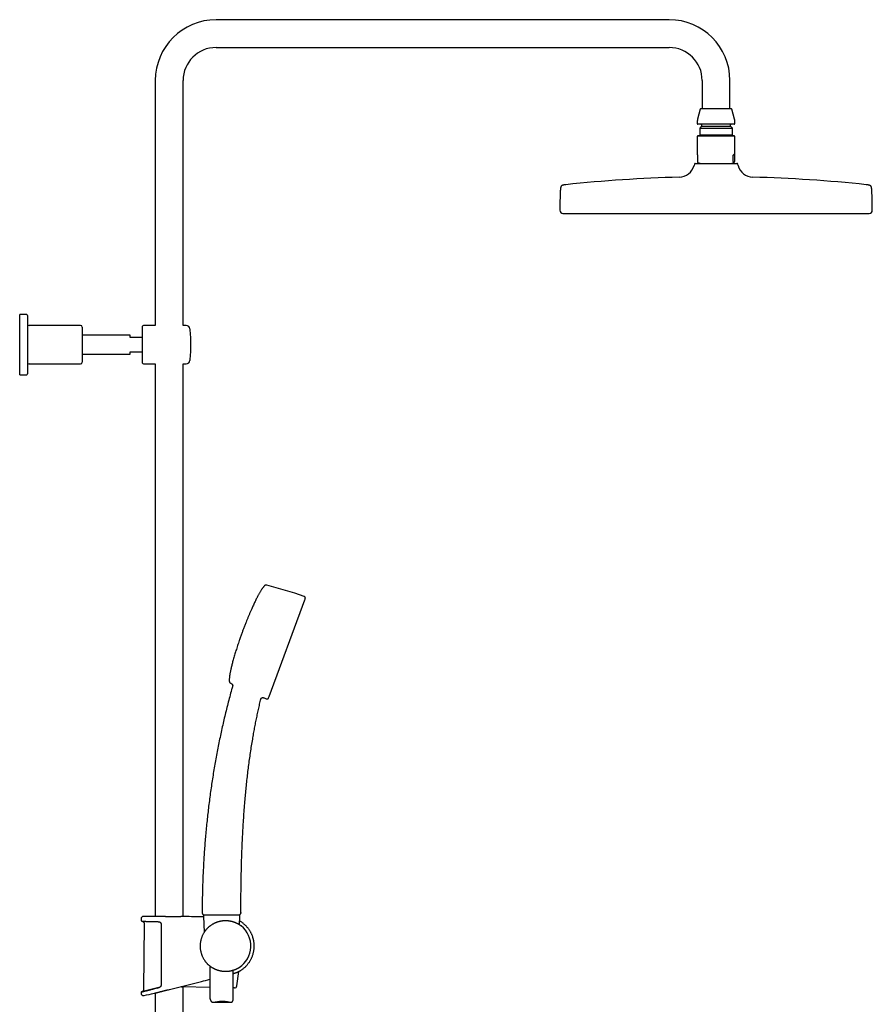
# Model space of a CAD drawing. Header units: millimetres. Extents: x 8 to 1577, y 12 to 2536.
# Tile 19 of 19: x 1031 to 1577, y 1906 to 2536. Entities that reach past the tile are written whole.
import ezdxf

# ---------------------------------------------------------------- set-up
doc = ezdxf.new("R2010")
doc.units = ezdxf.units.MM

msp = doc.modelspace()

# ---------------------------------------------------------------- linework, layer by layer
at = {"color": 7, "linetype": 'Continuous', "lineweight": 30}
for p, q in [((1446.85, 2535.82), (1156.85, 2535.82)), ((1156.85, 2518.02), (1446.85, 2518.02)), ((1117.95, 2496.92), (1117.95, 2340.06)), ((1135.75, 2340.06), (1135.75, 2496.92)), ((1467.95, 2496.92), (1467.95, 2478.92)), ((1485.75, 2478.92), (1485.75, 2496.92)), ((1466.77, 2478.62), (1465.02, 2472.09)), ((1467.16, 2478.92), (1486.54, 2478.92)), ((1488.68, 2472.09), (1486.93, 2478.62)), ((1464.85, 2470.8), (1464.85, 2469.32)), ((1488.85, 2469.32), (1488.85, 2470.8)), ((1476.85, 2468.92), (1465.25, 2468.92)), ((1467.6, 2467.72), (1466.37, 2466.49)), ((1466.37, 2466.49), (1466.37, 2462.1)), ((1466.37, 2466.49), (1487.33, 2466.49)), ((1467.6, 2468.52), (1467.6, 2467.72)), ((1467.6, 2467.72), (1486.1, 2467.72)), ((1488.45, 2468.92), (1476.85, 2468.92)), ((1486.1, 2467.72), (1486.1, 2468.52)), ((1487.33, 2466.49), (1486.1, 2467.72)), ((1487.33, 2462.1), (1487.33, 2466.49)), ((1465.25, 2461.58), (1464.85, 2461.18)), ((1464.85, 2461.18), (1464.85, 2449.48)), ((1488.85, 2461.18), (1464.85, 2461.18)), ((1488.45, 2461.58), (1465.25, 2461.58)), ((1466.37, 2462.1), (1466.89, 2461.58)), ((1466.37, 2462.1), (1487.33, 2462.1)), ((1486.81, 2461.58), (1487.33, 2462.1)), ((1488.85, 2461.18), (1488.45, 2461.58)), ((1488.85, 2449.48), (1488.85, 2461.18)), ((1465.01, 2449.08), (1465.01, 2445.02)), ((1487.84, 2445.02), (1487.84, 2449.08)), ((1488.69, 2449.08), (1487.84, 2449.08)), ((1488.69, 2449.08), (1488.69, 2445.02)), ((1463, 2443.45), (1462.74, 2442.45)), ((1463.48, 2443.82), (1490.22, 2443.82)), ((1465.26, 2444.52), (1465.19, 2444.55)), ((1465.26, 2444.52), (1467.19, 2443.82)), ((1486.51, 2443.82), (1488.44, 2444.52)), ((1490.96, 2442.45), (1490.7, 2443.45)), ((1378.85, 2411.82), (1574.85, 2411.82)), ((1035.65, 2347.06), (1031.15, 2347.06)), ((1031.15, 2308.56), (1031.15, 2347.06)), ((1036.15, 2346.56), (1036.15, 2309.06)), ((1070.15, 2340.06), (1037.15, 2340.06)), ((1071.15, 2339.06), (1071.15, 2316.56)), ((1109.85, 2316.06), (1109.85, 2339.56)), ((1117.95, 2340.06), (1110.35, 2340.06)), ((1137.67, 2340.06), (1135.75, 2340.06)), ((1101.85, 2333.81), (1071.15, 2333.81)), ((1101.85, 2332.31), (1101.85, 2333.81)), ((1109.85, 2332.31), (1101.85, 2332.31)), ((1071.15, 2321.81), (1101.85, 2321.81)), ((1101.85, 2321.81), (1101.85, 2323.31)), ((1101.85, 2323.31), (1109.85, 2323.31)), ((1037.15, 2315.56), (1070.15, 2315.56)), ((1110.35, 2315.56), (1117.95, 2315.56)), ((1117.95, 2315.56), (1117.95, 1961.87)), ((1135.75, 1961.74), (1135.75, 2315.56)), ((1135.75, 2315.56), (1137.67, 2315.56)), ((1031.15, 2308.56), (1035.65, 2308.56)), ((1190.88, 2102.54), (1213.7, 2164.4)), ((1167.43, 2109.34), (1167.43, 2109.34)), ((1185.48, 2100.96), (1185.48, 2100.96)), ((1108.84, 1960.34), (1108.82, 1959.32)), ((1117.09, 1961.9), (1117.08, 1961.9)), ((1136.63, 1961.75), (1136.61, 1961.75)), ((1147.92, 1964.51), (1147.93, 1964.52)), ((1148.72, 1962.09), (1149.18, 1951.62)), ((1171.74, 1956.52), (1171.98, 1962.09)), ((1172.68, 1964.12), (1172.65, 1964)), ((1172.72, 1964.43), (1172.7, 1964.45)), ((1110.9, 1956.99), (1110.48, 1915.28)), ((1153.23, 1955.93), (1153.22, 1955.92)), ((1152.85, 1930.16), (1152.85, 1909.93)), ((1167.85, 1909.31), (1167.85, 1927.48)), ((1170.11, 1917.35), (1171.33, 1926.64)), ((1152.85, 1916.36), (1135.2, 1916.72)), ((1135.75, 1429.02), (1135.75, 1916.7)), ((1168.6, 1916.05), (1167.85, 1916.06)), ((1117.2, 1912.69), (1117.2, 1912.69)), ((1117.95, 1912.88), (1117.95, 1429.99)), ((1126.33, 1914.97), (1126.37, 1914.98)), ((1126.37, 1914.98), (1126.94, 1915.13)), ((1126.94, 1915.13), (1126.97, 1915.13)), ((1126.97, 1915.13), (1126.97, 1915.13)), ((1155.15, 1906.93), (1166.29, 1906.93))]:
    msp.add_line(p, q, dxfattribs=at)
at = {"color": 7, "linetype": 'Continuous', "lineweight": 30, "flags": 128}
msp.add_lwpolyline([(1108.81, 1913.03), (1108.81, 1913.01), (1108.81, 1912.98), (1108.81, 1912.96), (1108.81, 1912.93), (1108.81, 1912.91), (1108.81, 1912.88), (1108.81, 1912.86), (1108.81, 1912.83)], dxfattribs=at)
at = {"color": 7, "linetype": 'Continuous', "lineweight": 30}
for centre, radius, start, end in [((1156.85, 2496.92), 38.9, 90, 180), ((1446.85, 2496.92), 38.9, 0, 90), ((1156.85, 2496.92), 21.1, 90, 180), ((1446.85, 2496.92), 21.1, 0, 90), ((1467.16, 2478.52), 0.4, 90, 165), ((1486.54, 2478.52), 0.4, 15, 90), ((1469.85, 2470.8), 5, 165, 180), ((1483.85, 2470.8), 5, 0, 15), ((1465.25, 2469.32), 0.4, 180, 270), ((1467.2, 2468.52), 0.4, 0, 90), ((1486.5, 2468.52), 0.4, 90, 180), ((1488.45, 2469.32), 0.4, 270, 0), ((1453.07, 2445.03), 10, 271.49722, 345.10353), ((1463.48, 2443.32), 0.5, 90, 165.10353), ((1490.22, 2443.32), 0.5, 14.89647, 90), ((1500.63, 2445.03), 10, 194.89647, 268.50278), ((1476.85, 1535.34), 900, 91.49722, 96.13072), ((1476.85, 1535.34), 900, 83.86928, 88.50278), ((1649.35, 2413.32), 272.5, 177.24775, 179.89409), ((1304.35, 2413.32), 272.5, 0.10591, 2.75225), ((1378.85, 2413.82), 2, 179.89409, 269.98443), ((1574.85, 2413.82), 2, 270.01557, 0.10591), ((1035.65, 2346.56), 0.5, 0, 90), ((1037.15, 2341.06), 1, 180, 270), ((1070.15, 2339.06), 1, 0, 90), ((1110.35, 2339.56), 0.5, 90, 180), ((1137.67, 2337.56), 2.5, 7.22733, 90), ((1060.79, 2327.81), 80, 0, 7.22733), ((1060.79, 2327.81), 80, 352.77267, 0), ((1037.15, 2314.56), 1, 90, 180), ((1070.15, 2316.56), 1, 270, 0), ((1110.35, 2316.06), 0.5, 180, 270), ((1137.67, 2318.06), 2.5, 270, 352.77267), ((1035.65, 2309.06), 0.5, 270, 0), ((1094.52, 1817.88), 368.45, 71.21885, 75.07618), ((922.54, 2236.67), 300, 346.06114, 346.23394), ((1325.29, 2443.45), 368.45, 244.42624, 244.51183), ((1325.29, 2443.45), 368.45, 247.99278, 248.28357), ((922.54, 2236.67), 300, 333.26848, 333.44128), ((1110.44, 1960.31), 1.6, 89.96285, 178.88913), ((1108.85, -486.71), 2448.62, 89.8075, 89.96285), ((1108.85, -486.71), 2448.62, 89.06646, 89.34994), ((1149.32, 1964.5), 1.4, 179.81918, 200.08133), ((1149.22, 1962.11), 0.5, 90, 182.48126), ((1171.48, 1962.11), 0.5, 357.51874, 90), ((1109.32, 1959.31), 0.5, 178.93557, 267.76784), ((1162.85, 1942.91), 16.27, 302.82214, 52.17337), ((1150.48, 1933.11), 0.5, 187.55923, 249.90771), ((1135.23, 1918.22), 1.5, 235.35599, 268.85001), ((1168.63, 1917.55), 1.5, 268.85001, 352.53225), ((1109.31, 1913.04), 0.5, 103.99624, 181.02799), ((1110.41, 1912.86), 1.6, 181.05176, 281.73105), ((1027.95, 2310.07), 407.28, 281.72816, 282.65641)]:
    msp.add_arc(centre, radius, start, end, dxfattribs=at)
for major_axis, start_param, end_param in [((-11.98, 11.98), 0.062127, 0.22756), ((11.98, 11.98), 6.055625, 6.634999)]:
    msp.add_ellipse((1476.85, 2437.58), major_axis=major_axis, ratio=0.062207, start_param=start_param, end_param=end_param, dxfattribs=at)
for points, knots in [([(1465.01, 2445.02), (1465.01, 2445), (1465.01, 2444.96), (1465.02, 2444.89), (1465.03, 2444.81), (1465.05, 2444.74), (1465.07, 2444.68), (1465.1, 2444.63), (1465.14, 2444.58), (1465.17, 2444.56), (1465.19, 2444.55)], [0, 0, 0, 0, 0.035413, 0.078993, 0.154242, 0.262652, 0.373988, 0.528965, 0.684902, 1, 1, 1, 1]), ([(1487.84, 2445.02), (1487.84, 2445), (1487.84, 2444.96), (1487.84, 2444.89), (1487.86, 2444.81), (1487.87, 2444.74), (1487.9, 2444.67), (1487.93, 2444.61), (1487.97, 2444.57), (1488, 2444.56), (1488.01, 2444.55)], [0, 0, 0, 0, 0.035407, 0.07898, 0.154217, 0.263841, 0.373982, 0.582219, 0.791119, 1, 1, 1, 1]), ([(1488.01, 2444.55), (1488.06, 2444.53), (1488.14, 2444.5), (1488.26, 2444.48), (1488.38, 2444.5), (1488.47, 2444.53), (1488.51, 2444.55)], [0, 0, 0, 0, 0.249396, 0.49903, 0.749393, 1, 1, 1, 1]), ([(1488.51, 2444.55), (1488.53, 2444.56), (1488.56, 2444.58), (1488.6, 2444.63), (1488.63, 2444.68), (1488.65, 2444.74), (1488.66, 2444.8), (1488.67, 2444.85), (1488.68, 2444.9), (1488.69, 2444.96), (1488.69, 2445), (1488.69, 2445.02)], [0, 0, 0, 0, 0.3155, 0.474357, 0.633996, 0.746871, 0.809238, 0.872498, 0.921407, 0.970818, 1, 1, 1, 1]), ([(1380.73, 2430.19), (1380.66, 2430.18), (1380.49, 2430.16), (1380.22, 2430.13), (1379.95, 2430.09), (1379.7, 2430.06), (1379.49, 2430.02), (1379.27, 2429.99), (1379.05, 2429.94), (1378.83, 2429.89), (1378.62, 2429.83), (1378.42, 2429.76), (1378.24, 2429.68), (1378.08, 2429.59), (1377.94, 2429.49), (1377.82, 2429.38), (1377.72, 2429.26), (1377.63, 2429.12), (1377.54, 2428.96), (1377.47, 2428.77), (1377.42, 2428.6), (1377.38, 2428.43), (1377.34, 2428.27), (1377.31, 2428.1), (1377.28, 2427.9), (1377.26, 2427.71), (1377.24, 2427.52), (1377.22, 2427.34), (1377.21, 2427.14), (1377.19, 2426.92), (1377.18, 2426.67), (1377.17, 2426.5), (1377.16, 2426.4)], [0, 0, 0, 0, 0.033653, 0.085496, 0.130434, 0.169784, 0.204552, 0.235519, 0.277952, 0.314331, 0.346003, 0.383404, 0.415876, 0.444918, 0.471758, 0.497482, 0.523105, 0.549642, 0.578156, 0.60984, 0.646128, 0.669127, 0.694546, 0.722884, 0.75476, 0.790962, 0.817485, 0.846649, 0.878886, 0.914726, 0.954823, 1, 1, 1, 1]), ([(1576.54, 2426.4), (1576.53, 2426.5), (1576.52, 2426.69), (1576.5, 2426.96), (1576.49, 2427.2), (1576.47, 2427.41), (1576.45, 2427.6), (1576.43, 2427.77), (1576.41, 2427.96), (1576.38, 2428.16), (1576.34, 2428.38), (1576.29, 2428.58), (1576.23, 2428.77), (1576.16, 2428.96), (1576.07, 2429.12), (1575.98, 2429.26), (1575.88, 2429.38), (1575.76, 2429.49), (1575.62, 2429.59), (1575.46, 2429.68), (1575.28, 2429.76), (1575.1, 2429.82), (1574.92, 2429.87), (1574.76, 2429.91), (1574.59, 2429.95), (1574.38, 2429.99), (1574.18, 2430.03), (1573.98, 2430.06), (1573.8, 2430.09), (1573.59, 2430.12), (1573.35, 2430.15), (1573.14, 2430.17), (1573.01, 2430.18), (1572.97, 2430.19)], [0, 0, 0, 0, 0.049018, 0.092086, 0.130239, 0.164288, 0.194876, 0.222523, 0.247652, 0.288293, 0.323285, 0.353871, 0.390159, 0.421843, 0.450358, 0.476894, 0.502518, 0.528241, 0.555082, 0.584124, 0.616596, 0.653998, 0.677802, 0.70419, 0.733701, 0.767006, 0.804967, 0.832868, 0.863633, 0.897743, 0.935791, 0.978517, 1, 1, 1, 1]), ([(1187.72, 2173.4), (1187.61, 2173.29), (1187.4, 2173.05), (1187.08, 2172.66), (1186.76, 2172.23), (1186.43, 2171.77), (1186.09, 2171.27), (1185.75, 2170.74), (1185.38, 2170.16), (1185, 2169.52), (1184.6, 2168.84), (1184.2, 2168.12), (1183.79, 2167.37), (1183.34, 2166.52), (1182.85, 2165.56), (1182.31, 2164.49), (1181.77, 2163.39), (1181.23, 2162.26), (1180.69, 2161.1), (1180.15, 2159.92), (1179.55, 2158.57), (1178.87, 2157.03), (1178.14, 2155.33), (1177.42, 2153.62), (1176.72, 2151.92), (1176.12, 2150.43), (1175.61, 2149.15), (1175.2, 2148.08), (1174.79, 2147.03), (1174.4, 2146.01), (1174.02, 2145.01), (1173.78, 2144.35), (1173.66, 2144.03)], [0, 0, 0, 0, 0.014275, 0.029632, 0.046043, 0.063478, 0.081902, 0.101277, 0.121564, 0.144883, 0.169199, 0.194453, 0.220585, 0.247536, 0.283004, 0.319575, 0.357122, 0.395514, 0.434621, 0.474311, 0.514452, 0.571154, 0.628117, 0.684975, 0.741362, 0.796912, 0.832653, 0.867775, 0.902174, 0.935747, 0.96839, 1, 1, 1, 1]), ([(1189.41, 2173.89), (1189.34, 2173.91), (1189.21, 2173.94), (1189.03, 2173.96), (1188.88, 2173.96), (1188.75, 2173.96), (1188.65, 2173.94), (1188.56, 2173.92), (1188.47, 2173.9), (1188.35, 2173.86), (1188.23, 2173.8), (1188.1, 2173.73), (1187.98, 2173.64), (1187.85, 2173.54), (1187.76, 2173.45), (1187.72, 2173.4)], [0, 0, 0, 0, 0.1163975, 0.2135192, 0.2939927, 0.3595951, 0.4114175, 0.4542964, 0.5078138, 0.5745714, 0.6552498, 0.7257231, 0.8057462, 0.896614, 1, 1, 1, 1]), ([(1213.92, 2165.28), (1213.93, 2165.34), (1213.96, 2165.44), (1213.97, 2165.59), (1213.98, 2165.72), (1213.97, 2165.83), (1213.95, 2165.94), (1213.92, 2166.03), (1213.89, 2166.11), (1213.85, 2166.19), (1213.79, 2166.29), (1213.7, 2166.38), (1213.6, 2166.47), (1213.48, 2166.56), (1213.32, 2166.64), (1213.21, 2166.68), (1213.14, 2166.7)], [0, 0, 0, 0, 0.095349, 0.176181, 0.244746, 0.302851, 0.36637, 0.415929, 0.456375, 0.506468, 0.569217, 0.646068, 0.7147, 0.7948, 0.888874, 1, 1, 1, 1]), ([(1173.66, 2144.03), (1173.53, 2143.68), (1173.27, 2142.96), (1172.87, 2141.87), (1172.47, 2140.74), (1172.07, 2139.58), (1171.61, 2138.26), (1171.12, 2136.79), (1170.58, 2135.17), (1170.07, 2133.59), (1169.58, 2132.06), (1169.13, 2130.58), (1168.68, 2129.1), (1168.25, 2127.64), (1167.84, 2126.19), (1167.47, 2124.83), (1167.14, 2123.58), (1166.84, 2122.43), (1166.57, 2121.3), (1166.34, 2120.28), (1166.14, 2119.37), (1165.97, 2118.56), (1165.82, 2117.78), (1165.69, 2117.04), (1165.58, 2116.37), (1165.49, 2115.74), (1165.41, 2115.14), (1165.35, 2114.57), (1165.31, 2114.02), (1165.28, 2113.51), (1165.27, 2113.03), (1165.27, 2112.72), (1165.28, 2112.57)], [0, 0, 0, 0, 0.03446, 0.070133, 0.106885, 0.144585, 0.183097, 0.234538, 0.286847, 0.339725, 0.387176, 0.434632, 0.481881, 0.528713, 0.574918, 0.620285, 0.657594, 0.694043, 0.72951, 0.763872, 0.790019, 0.815353, 0.839817, 0.863355, 0.883545, 0.902915, 0.921429, 0.939052, 0.955749, 0.97149, 0.986248, 1, 1, 1, 1]), ([(1165.28, 2112.57), (1165.28, 2112.5), (1165.29, 2112.36), (1165.32, 2112.19), (1165.37, 2112.04), (1165.41, 2111.93), (1165.45, 2111.84), (1165.5, 2111.75), (1165.55, 2111.67), (1165.62, 2111.57), (1165.71, 2111.47), (1165.82, 2111.37), (1165.94, 2111.28), (1166.08, 2111.18), (1166.18, 2111.13), (1166.24, 2111.1)], [0, 0, 0, 0, 0.116398, 0.213519, 0.293993, 0.359595, 0.411418, 0.454296, 0.507814, 0.574571, 0.65525, 0.725723, 0.805746, 0.896614, 1, 1, 1, 1]), ([(1167.43, 2109.34), (1167.21, 2108.56), (1166.57, 2106.29), (1165.54, 2102.49), (1164.35, 2097.96), (1163.2, 2093.4), (1162.11, 2088.87), (1161.06, 2084.35), (1160.07, 2079.84), (1159.11, 2075.33), (1158.19, 2070.77), (1157.3, 2066.18), (1156.45, 2061.54), (1155.65, 2056.9), (1154.88, 2052.24), (1154.16, 2047.58), (1153.47, 2042.92), (1152.83, 2038.25), (1152.23, 2033.58), (1151.67, 2028.91), (1151.15, 2024.23), (1150.67, 2019.55), (1150.23, 2014.9), (1149.84, 2010.27), (1149.48, 2005.67), (1149.16, 2001.06), (1148.87, 1996.43), (1148.63, 1991.76), (1148.41, 1987.07), (1148.24, 1982.37), (1148.1, 1977.68), (1148, 1972.99), (1147.94, 1968.6), (1147.93, 1965.77), (1147.92, 1964.51)], [0, 0, 0, 0, 0.016486, 0.048466, 0.080459, 0.112467, 0.144488, 0.17595, 0.207423, 0.238906, 0.270399, 0.302543, 0.334695, 0.366853, 0.399017, 0.431184, 0.463353, 0.495524, 0.527624, 0.559721, 0.591814, 0.623902, 0.655982, 0.68748, 0.718968, 0.750443, 0.781903, 0.813988, 0.846055, 0.8781, 0.910121, 0.942117, 0.974085, 1, 1, 1, 1]), ([(1166.73, 2110.86), (1166.79, 2110.84), (1166.89, 2110.78), (1167.03, 2110.68), (1167.13, 2110.57), (1167.21, 2110.47), (1167.27, 2110.39), (1167.32, 2110.3), (1167.37, 2110.2), (1167.42, 2110.08), (1167.45, 2109.94), (1167.47, 2109.79), (1167.48, 2109.65), (1167.46, 2109.49), (1167.44, 2109.39), (1167.42, 2109.34)], [0, 0, 0, 0, 0.102547, 0.195819, 0.277844, 0.347237, 0.403128, 0.450175, 0.5094, 0.582932, 0.670219, 0.744088, 0.824358, 0.91006, 1, 1, 1, 1]), ([(1172.72, 1964.43), (1172.72, 1966.05), (1172.73, 1969.59), (1172.77, 1975.03), (1172.83, 1980.76), (1172.92, 1986.51), (1173.05, 1992.26), (1173.2, 1998.02), (1173.4, 2003.62), (1173.62, 2009.06), (1173.87, 2014.34), (1174.17, 2019.62), (1174.5, 2024.89), (1174.88, 2030.17), (1175.28, 2035.18), (1175.7, 2039.94), (1176.13, 2044.43), (1176.61, 2048.92), (1177.12, 2053.41), (1177.67, 2057.86), (1178.25, 2062.27), (1178.88, 2066.65), (1179.55, 2071.02), (1180.21, 2075.09), (1180.87, 2078.86), (1181.5, 2082.33), (1182.17, 2085.79), (1182.86, 2089.25), (1183.58, 2092.68), (1184.34, 2096.08), (1184.97, 2098.83), (1185.36, 2100.45), (1185.48, 2100.95)], [0, 0, 0, 0, 0.035391, 0.077065, 0.11881, 0.160617, 0.202475, 0.244373, 0.286303, 0.324759, 0.363227, 0.401701, 0.440176, 0.478645, 0.517104, 0.549985, 0.582852, 0.615704, 0.648537, 0.681351, 0.713557, 0.745742, 0.777904, 0.810044, 0.835738, 0.861418, 0.887083, 0.912734, 0.938371, 0.963538, 0.988692, 1, 1, 1, 1]), ([(1185.48, 2100.94), (1185.5, 2101), (1185.53, 2101.1), (1185.59, 2101.25), (1185.67, 2101.38), (1185.75, 2101.48), (1185.83, 2101.57), (1185.91, 2101.64), (1185.98, 2101.69), (1186.07, 2101.75), (1186.18, 2101.81), (1186.33, 2101.88), (1186.51, 2101.92), (1186.69, 2101.94), (1186.87, 2101.94), (1187.05, 2101.91), (1187.17, 2101.87), (1187.23, 2101.85)], [0, 0, 0, 0, 0.07516, 0.146715, 0.213387, 0.274109, 0.328047, 0.374604, 0.413381, 0.44942, 0.510008, 0.585142, 0.673933, 0.748509, 0.828697, 0.913078, 1, 1, 1, 1]), ([(1188.96, 2101.15), (1189.01, 2101.13), (1189.12, 2101.09), (1189.26, 2101.06), (1189.38, 2101.04), (1189.5, 2101.03), (1189.6, 2101.03), (1189.7, 2101.05), (1189.78, 2101.07), (1189.87, 2101.1), (1189.97, 2101.15), (1190.08, 2101.22), (1190.18, 2101.31), (1190.28, 2101.42), (1190.39, 2101.56), (1190.44, 2101.67), (1190.48, 2101.73)], [0, 0, 0, 0, 0.095349, 0.176181, 0.244746, 0.302851, 0.36637, 0.415929, 0.456375, 0.506468, 0.569217, 0.646068, 0.7147, 0.7948, 0.888874, 1, 1, 1, 1]), ([(1117.1, 1961.9), (1117.1, 1961.9), (1117.09, 1961.9), (1117.09, 1961.9), (1117.09, 1961.9)], [0, 0, 0, 0, 0.5539574, 1, 1, 1, 1]), ([(1119.51, 1961.82), (1119.41, 1961.82), (1119.17, 1961.83), (1118.82, 1961.84), (1118.46, 1961.85), (1118.14, 1961.86), (1117.86, 1961.87), (1117.62, 1961.88), (1117.42, 1961.88), (1117.27, 1961.89), (1117.16, 1961.89), (1117.1, 1961.9), (1117.09, 1961.9), (1117.09, 1961.9)], [0, 0, 0, 0, 0.067094, 0.164911, 0.263061, 0.361325, 0.459476, 0.557293, 0.655142, 0.753325, 0.85162, 0.949803, 1, 1, 1, 1]), ([(1122, 1961.75), (1121.93, 1961.75), (1121.77, 1961.76), (1121.52, 1961.76), (1121.25, 1961.77), (1120.98, 1961.78), (1120.72, 1961.78), (1120.46, 1961.79), (1120.21, 1961.8), (1119.97, 1961.8), (1119.74, 1961.81), (1119.59, 1961.81), (1119.52, 1961.82)], [0, 0, 0, 0, 0.07149, 0.173866, 0.276611, 0.379661, 0.482946, 0.586393, 0.689928, 0.793464, 0.896911, 1, 1, 1, 1]), ([(1123.28, 1961.73), (1123.13, 1961.73), (1122.77, 1961.74), (1122.34, 1961.74), (1122.07, 1961.75), (1121.99, 1961.75)], [0, 0, 0, 0, 0.341205, 0.802606, 1, 1, 1, 1]), ([(1126.16, 1961.69), (1126.06, 1961.69), (1125.84, 1961.69), (1125.52, 1961.69), (1125.19, 1961.7), (1124.87, 1961.7), (1124.54, 1961.71), (1124.22, 1961.71), (1123.9, 1961.72), (1123.59, 1961.72), (1123.39, 1961.73), (1123.29, 1961.73)], [0, 0, 0, 0, 0.10682, 0.218448, 0.330403, 0.442609, 0.554986, 0.667452, 0.779911, 0.892265, 1, 1, 1, 1]), ([(1136.53, 1961.75), (1136.52, 1961.75), (1136.48, 1961.75), (1136.35, 1961.75), (1136.18, 1961.74), (1135.96, 1961.74), (1135.69, 1961.73), (1135.39, 1961.73), (1135.05, 1961.72), (1134.67, 1961.72), (1134.25, 1961.71), (1133.81, 1961.7), (1133.33, 1961.7), (1132.82, 1961.69), (1132.28, 1961.69), (1131.72, 1961.68), (1131.14, 1961.68), (1130.53, 1961.67), (1129.91, 1961.67), (1129.28, 1961.67), (1128.64, 1961.67), (1127.98, 1961.67), (1127.33, 1961.68), (1126.72, 1961.68), (1126.33, 1961.69), (1126.16, 1961.69)], [0, 0, 0, 0, 0.0244831, 0.0693897, 0.114348, 0.1592546, 0.2040085, 0.24874, 0.2936241, 0.3385599, 0.3834437, 0.428175, 0.4728703, 0.5177185, 0.5626182, 0.607466, 0.6521611, 0.6968407, 0.7416733, 0.7865577, 0.8313902, 0.8760696, 0.9207644, 0.9656124, 1, 1, 1, 1]), ([(1136.61, 1961.75), (1136.61, 1961.75), (1136.61, 1961.75), (1136.6, 1961.75), (1136.58, 1961.75), (1136.56, 1961.75), (1136.53, 1961.75), (1136.52, 1961.75)], [0, 0, 0, 0, 0.131461, 0.361648, 0.603481, 0.851799, 1, 1, 1, 1]), ([(1147.93, 1964.51), (1147.93, 1964.5), (1147.93, 1964.47), (1147.94, 1964.42), (1147.95, 1964.37), (1147.95, 1964.34), (1147.96, 1964.31), (1147.96, 1964.29), (1147.96, 1964.28), (1147.97, 1964.26), (1147.97, 1964.24), (1147.97, 1964.22), (1147.98, 1964.19), (1147.98, 1964.16), (1147.99, 1964.13), (1147.99, 1964.1), (1147.99, 1964.07), (1148, 1964.04), (1148, 1964.03), (1148.01, 1964.02)], [0, 0, 0, 0, 0.110152, 0.196795, 0.260481, 0.294112, 0.306998, 0.317866, 0.327572, 0.337289, 0.348192, 0.361141, 0.394997, 0.441079, 0.500192, 0.572716, 0.690616, 0.832996, 1, 1, 1, 1]), ([(1147.98, 1964.11), (1147.98, 1964.11), (1147.99, 1964.09), (1147.99, 1964.06), (1148, 1964.03), (1148.01, 1964.02)], [0, 0, 0, 0, 0.000976, 0.466275, 1, 1, 1, 1]), ([(1148.03, 1963.97), (1148.08, 1963.84), (1148.13, 1963.7), (1148.18, 1963.57), (1148.19, 1963.56)], [0, 0, 0, 0, 0.939318, 1, 1, 1, 1]), ([(1148.17, 1963.6), (1148.18, 1963.59), (1148.18, 1963.57), (1148.2, 1963.53), (1148.21, 1963.5), (1148.22, 1963.48), (1148.23, 1963.45), (1148.24, 1963.43), (1148.25, 1963.4), (1148.27, 1963.36), (1148.29, 1963.3), (1148.32, 1963.24), (1148.34, 1963.2), (1148.35, 1963.18)], [0, 0, 0, 0, 0.178024, 0.311112, 0.362467, 0.405319, 0.442012, 0.476135, 0.512005, 0.553344, 0.66092, 0.808848, 1, 1, 1, 1]), ([(1148.34, 1963.2), (1148.36, 1963.14), (1148.42, 1963.02), (1148.51, 1962.88), (1148.59, 1962.77), (1148.67, 1962.7), (1148.75, 1962.64), (1148.82, 1962.62), (1148.85, 1962.61)], [0, 0, 0, 0, 0.242079, 0.495097, 0.62152, 0.747744, 0.87394, 1, 1, 1, 1]), ([(1171.85, 1962.61), (1171.85, 1962.61), (1171.84, 1962.61), (1171.81, 1962.61), (1171.75, 1962.61), (1171.67, 1962.61), (1171.55, 1962.61), (1171.39, 1962.61), (1171.19, 1962.61), (1170.98, 1962.61), (1170.79, 1962.61), (1170.57, 1962.61), (1170.34, 1962.61), (1170.09, 1962.61), (1169.82, 1962.61), (1169.54, 1962.61), (1169.25, 1962.61), (1168.93, 1962.61), (1168.6, 1962.61), (1168.25, 1962.61), (1167.89, 1962.61), (1167.51, 1962.61), (1167.13, 1962.61), (1166.73, 1962.61), (1166.33, 1962.61), (1165.84, 1962.61), (1165.26, 1962.61), (1164.66, 1962.61), (1164.13, 1962.61), (1163.67, 1962.61), (1163.21, 1962.61), (1162.74, 1962.61), (1162.18, 1962.61), (1161.54, 1962.61), (1160.89, 1962.61), (1160.24, 1962.61), (1159.6, 1962.61), (1158.96, 1962.61), (1158.41, 1962.61), (1157.93, 1962.61), (1157.45, 1962.61), (1156.98, 1962.61), (1156.51, 1962.61), (1156.06, 1962.61), (1155.62, 1962.61), (1155.19, 1962.61), (1154.76, 1962.61), (1154.34, 1962.61), (1153.93, 1962.61), (1153.53, 1962.61), (1153.14, 1962.61), (1152.77, 1962.61), (1152.41, 1962.61), (1152.07, 1962.61), (1151.69, 1962.61), (1151.27, 1962.61), (1150.89, 1962.61), (1150.58, 1962.61), (1150.33, 1962.61), (1150.11, 1962.61), (1149.9, 1962.61), (1149.67, 1962.61), (1149.44, 1962.61), (1149.26, 1962.61), (1149.11, 1962.61), (1149, 1962.61), (1148.91, 1962.61), (1148.86, 1962.61), (1148.85, 1962.61), (1148.85, 1962.61)], [0, 0, 0, 0, 0.014234, 0.028482, 0.042758, 0.057093, 0.071457, 0.091238, 0.111096, 0.124507, 0.137942, 0.151548, 0.165178, 0.178859, 0.192038, 0.205262, 0.21851, 0.231924, 0.245362, 0.25897, 0.272604, 0.286288, 0.29952, 0.312752, 0.326077, 0.339402, 0.359653, 0.379986, 0.393664, 0.406894, 0.420124, 0.433447, 0.44677, 0.467018, 0.487349, 0.501024, 0.520805, 0.540664, 0.554075, 0.56751, 0.581116, 0.594747, 0.608428, 0.621605, 0.634827, 0.648073, 0.661485, 0.674921, 0.688527, 0.702158, 0.71584, 0.729071, 0.742301, 0.755624, 0.768948, 0.789196, 0.809527, 0.823202, 0.836434, 0.849666, 0.86299, 0.876315, 0.896565, 0.916898, 0.930574, 0.947828, 0.965132, 0.98254, 1, 1, 1, 1]), ([(1171.85, 1962.61), (1171.88, 1962.62), (1171.95, 1962.64), (1172.03, 1962.71), (1172.1, 1962.78), (1172.18, 1962.89), (1172.27, 1963.04), (1172.39, 1963.29), (1172.52, 1963.61), (1172.6, 1963.87), (1172.65, 1964)], [0, 0, 0, 0, 0.0622274, 0.1246411, 0.187089, 0.2496192, 0.3746542, 0.4996887, 0.7498571, 1, 1, 1, 1]), ([(1172.68, 1964.12), (1172.69, 1964.16), (1172.71, 1964.27), (1172.7, 1964.39), (1172.7, 1964.46)], [0, 0, 0, 0, 0.39412, 1, 1, 1, 1]), ([(1172.72, 1964.43), (1172.72, 1964.36), (1172.71, 1964.26), (1172.69, 1964.16), (1172.68, 1964.13)], [0, 0, 0, 0, 0.728007, 1, 1, 1, 1]), ([(1109.3, 1958.81), (1109.3, 1958.81), (1109.3, 1958.81), (1109.31, 1958.81), (1109.33, 1958.81), (1109.36, 1958.81), (1109.41, 1958.81), (1109.46, 1958.81), (1109.53, 1958.8), (1109.61, 1958.8), (1109.69, 1958.8), (1109.79, 1958.79), (1109.9, 1958.79), (1110.02, 1958.78), (1110.16, 1958.78), (1110.3, 1958.77), (1110.45, 1958.77), (1110.61, 1958.76), (1110.79, 1958.76), (1110.97, 1958.75), (1111.17, 1958.74), (1111.37, 1958.73), (1111.59, 1958.73), (1111.81, 1958.72), (1112.04, 1958.71), (1112.29, 1958.7), (1112.54, 1958.69), (1112.8, 1958.69), (1113.07, 1958.68), (1113.35, 1958.67), (1113.64, 1958.66), (1113.93, 1958.65), (1114.24, 1958.64), (1114.55, 1958.63), (1114.88, 1958.62), (1115.21, 1958.61), (1115.54, 1958.6), (1115.88, 1958.59), (1116.23, 1958.59), (1116.59, 1958.58), (1116.95, 1958.57), (1117.32, 1958.56), (1117.7, 1958.55), (1118.08, 1958.54), (1118.47, 1958.53), (1118.86, 1958.52), (1119.26, 1958.52), (1119.65, 1958.51), (1119.92, 1958.5), (1120.05, 1958.5)], [0, 0, 0, 0, 0.011364, 0.031521, 0.052596, 0.073928, 0.095471, 0.117111, 0.138794, 0.160466, 0.182075, 0.203578, 0.224943, 0.246421, 0.267975, 0.2895, 0.311017, 0.332543, 0.354094, 0.375691, 0.397347, 0.418891, 0.440395, 0.461957, 0.483554, 0.505165, 0.526763, 0.548324, 0.569826, 0.591304, 0.612834, 0.634429, 0.656065, 0.677722, 0.699374, 0.720995, 0.742566, 0.764051, 0.785584, 0.807141, 0.828665, 0.850177, 0.871698, 0.893242, 0.914829, 0.936482, 0.958014, 0.979517, 1, 1, 1, 1]), ([(1109.33, 1958.81), (1109.38, 1958.8), (1109.47, 1958.79), (1109.6, 1958.76), (1109.71, 1958.72), (1109.81, 1958.69), (1109.92, 1958.64), (1110.06, 1958.56), (1110.2, 1958.45), (1110.32, 1958.35), (1110.42, 1958.25), (1110.53, 1958.12), (1110.63, 1957.97), (1110.74, 1957.77), (1110.81, 1957.57), (1110.86, 1957.37), (1110.89, 1957.19), (1110.9, 1957.06), (1110.9, 1956.99)], [0, 0, 0, 0, 0.053309, 0.107671, 0.153159, 0.189409, 0.219607, 0.295797, 0.373494, 0.418149, 0.471859, 0.534977, 0.607794, 0.690566, 0.783599, 0.851389, 0.9236, 1, 1, 1, 1]), ([(1120.05, 1958.5), (1120.05, 1958.5), (1120.1, 1958.5), (1120.19, 1958.49), (1120.32, 1958.47), (1120.45, 1958.44), (1120.58, 1958.4), (1120.7, 1958.35), (1120.82, 1958.29), (1120.94, 1958.22), (1121.04, 1958.14), (1121.14, 1958.05), (1121.23, 1957.96), (1121.3, 1957.88), (1121.33, 1957.84), (1121.33, 1957.83)], [0, 0, 0, 0, 0.008347, 0.101835, 0.194919, 0.286614, 0.376703, 0.466714, 0.556205, 0.644671, 0.731696, 0.816915, 0.900942, 0.984468, 1, 1, 1, 1]), ([(1121.33, 1957.83), (1121.34, 1957.82), (1121.38, 1957.77), (1121.45, 1957.66), (1121.52, 1957.52), (1121.58, 1957.36), (1121.62, 1957.2), (1121.65, 1957.04), (1121.65, 1956.93), (1121.65, 1956.87)], [0, 0, 0, 0, 0.040132, 0.200092, 0.360113, 0.520341, 0.680588, 0.840554, 1, 1, 1, 1]), ([(1121.65, 1956.87), (1121.65, 1956.54), (1121.65, 1954.87), (1121.65, 1951.87), (1121.65, 1947.87), (1121.65, 1943.87), (1121.65, 1939.87), (1121.65, 1935.71), (1121.65, 1931.38), (1121.65, 1926.9), (1121.65, 1922.41), (1121.65, 1919.42), (1121.65, 1917.92)], [0, 0, 0, 0, 0.025673, 0.128366, 0.231058, 0.333752, 0.436448, 0.539147, 0.654356, 0.769567, 0.884783, 1, 1, 1, 1]), ([(1153.22, 1955.92), (1153.09, 1955.83), (1152.84, 1955.64), (1152.45, 1955.33), (1152.06, 1955), (1151.69, 1954.66), (1151.34, 1954.32), (1151, 1953.97), (1150.67, 1953.61), (1150.35, 1953.23), (1150.03, 1952.84), (1149.73, 1952.43), (1149.43, 1952.02), (1149.25, 1951.73), (1149.16, 1951.59)], [0, 0, 0, 0, 0.086649, 0.17369, 0.261856, 0.350371, 0.429877, 0.509387, 0.589924, 0.670464, 0.752403, 0.834343, 0.917171, 1, 1, 1, 1]), ([(1172.83, 1955.77), (1172.83, 1955.77), (1172.82, 1955.78), (1172.78, 1955.81), (1172.7, 1955.86), (1172.59, 1955.95), (1172.47, 1956.03), (1172.35, 1956.11), (1172.23, 1956.2), (1172.08, 1956.3), (1171.93, 1956.4), (1171.76, 1956.51), (1171.58, 1956.62), (1171.35, 1956.76), (1171.07, 1956.93), (1170.71, 1957.12), (1170.33, 1957.32), (1169.93, 1957.51), (1169.49, 1957.71), (1169.05, 1957.89), (1168.62, 1958.05), (1168.2, 1958.2), (1167.76, 1958.34), (1167.3, 1958.47), (1166.83, 1958.6), (1166.33, 1958.71), (1165.82, 1958.81), (1165.34, 1958.88), (1164.9, 1958.94), (1164.5, 1958.99), (1164.09, 1959.02), (1163.68, 1959.04), (1163.26, 1959.06), (1162.84, 1959.06), (1162.41, 1959.05), (1161.98, 1959.03), (1161.56, 1959), (1161.13, 1958.96), (1160.7, 1958.91), (1160.28, 1958.85), (1159.85, 1958.77), (1159.42, 1958.69), (1159, 1958.59), (1158.58, 1958.48), (1158.18, 1958.37), (1157.78, 1958.24), (1157.39, 1958.11), (1157, 1957.97), (1156.62, 1957.82), (1156.24, 1957.66), (1155.87, 1957.49), (1155.42, 1957.27), (1154.9, 1957), (1154.32, 1956.66), (1153.75, 1956.3), (1153.4, 1956.05), (1153.22, 1955.92)], [0, 0, 0, 0, 0.006496, 0.020195, 0.045561, 0.071047, 0.086749, 0.102476, 0.118292, 0.134109, 0.150014, 0.16592, 0.181903, 0.197905, 0.222384, 0.246927, 0.271662, 0.296461, 0.321307, 0.346218, 0.366877, 0.387574, 0.408424, 0.429317, 0.450415, 0.471563, 0.492878, 0.514249, 0.529858, 0.545492, 0.561221, 0.576949, 0.592784, 0.608619, 0.62456, 0.64053, 0.65619, 0.671878, 0.687671, 0.703464, 0.719369, 0.735275, 0.751285, 0.767322, 0.782722, 0.798144, 0.81365, 0.829156, 0.844745, 0.860335, 0.875999, 0.891682, 0.918636, 0.94568, 0.972801, 1, 1, 1, 1]), ([(1172.82, 1927.45), (1173.05, 1927.6), (1173.5, 1927.9), (1174.15, 1928.38), (1174.77, 1928.89), (1175.37, 1929.42), (1175.94, 1929.98), (1176.48, 1930.55), (1176.99, 1931.13), (1177.47, 1931.74), (1177.92, 1932.36), (1178.35, 1932.99), (1178.74, 1933.63), (1179.1, 1934.28), (1179.44, 1934.94), (1179.77, 1935.67), (1180.09, 1936.48), (1180.4, 1937.35), (1180.66, 1938.25), (1180.87, 1939.16), (1181.04, 1940.08), (1181.16, 1941), (1181.23, 1941.94), (1181.25, 1942.72), (1181.25, 1943.34), (1181.23, 1943.81), (1181.2, 1944.29), (1181.16, 1944.79), (1181.1, 1945.31), (1181.02, 1945.86), (1180.91, 1946.44), (1180.79, 1947.03), (1180.64, 1947.62), (1180.47, 1948.21), (1180.28, 1948.83), (1180.05, 1949.45), (1179.79, 1950.09), (1179.5, 1950.74), (1179.18, 1951.4), (1178.82, 1952.07), (1178.42, 1952.72), (1178.01, 1953.35), (1177.56, 1953.96), (1177.08, 1954.57), (1176.56, 1955.18), (1176.04, 1955.75), (1175.51, 1956.27), (1174.98, 1956.75), (1174.42, 1957.22), (1173.84, 1957.67), (1173.22, 1958.11), (1172.57, 1958.53), (1172.11, 1958.82), (1171.86, 1958.95), (1171.84, 1958.96)], [0, 0, 0, 0, 0.021459, 0.042921, 0.064204, 0.08531, 0.106237, 0.126986, 0.147555, 0.167945, 0.188155, 0.208186, 0.228039, 0.247715, 0.267271, 0.286846, 0.311348, 0.335888, 0.360465, 0.38508, 0.409734, 0.434429, 0.459163, 0.483936, 0.496337, 0.508748, 0.521182, 0.534201, 0.548091, 0.562853, 0.578486, 0.594991, 0.610521, 0.62675, 0.643679, 0.661308, 0.679635, 0.698316, 0.71767, 0.737699, 0.758404, 0.777812, 0.79778, 0.818305, 0.839389, 0.861029, 0.879487, 0.898333, 0.917566, 0.937186, 0.957195, 0.977591, 0.998375, 1, 1, 1, 1]), ([(1149.16, 1951.59), (1149.04, 1951.39), (1148.8, 1951.01), (1148.48, 1950.42), (1148.18, 1949.82), (1147.9, 1949.2), (1147.65, 1948.56), (1147.42, 1947.9), (1147.22, 1947.24), (1147.06, 1946.59), (1146.93, 1945.98), (1146.82, 1945.38), (1146.74, 1944.77), (1146.68, 1944.15), (1146.64, 1943.53), (1146.64, 1943.12), (1146.64, 1942.91)], [0, 0, 0, 0, 0.07338, 0.146759, 0.220649, 0.294539, 0.369967, 0.445533, 0.521516, 0.597639, 0.663196, 0.728844, 0.796385, 0.864173, 0.931962, 1, 1, 1, 1]), ([(1146.64, 1942.91), (1146.64, 1942.75), (1146.64, 1942.42), (1146.67, 1941.86), (1146.72, 1941.25), (1146.8, 1940.58), (1146.91, 1939.91), (1147.05, 1939.24), (1147.22, 1938.58), (1147.42, 1937.92), (1147.65, 1937.27), (1147.9, 1936.63), (1148.18, 1936.01), (1148.48, 1935.4), (1148.81, 1934.81), (1149.16, 1934.22), (1149.54, 1933.65), (1149.95, 1933.09), (1150.38, 1932.55), (1150.68, 1932.2), (1150.83, 1932.03)], [0, 0, 0, 0, 0.041441, 0.082882, 0.139274, 0.195978, 0.252681, 0.309995, 0.367308, 0.425021, 0.483176, 0.541439, 0.597831, 0.654535, 0.711239, 0.768508, 0.825776, 0.883842, 0.941934, 1, 1, 1, 1]), ([(1150.83, 1932.03), (1150.97, 1931.89), (1151.23, 1931.6), (1151.65, 1931.19), (1152.08, 1930.79), (1152.47, 1930.46), (1152.81, 1930.19), (1153.1, 1929.97), (1153.39, 1929.76), (1153.68, 1929.55), (1153.98, 1929.35), (1154.28, 1929.16), (1154.59, 1928.98), (1154.79, 1928.87), (1154.89, 1928.81)], [0, 0, 0, 0, 0.110005, 0.220006, 0.331029, 0.442047, 0.510778, 0.579507, 0.648594, 0.71768, 0.78801, 0.858338, 0.92917, 1, 1, 1, 1]), ([(1154.89, 1928.81), (1155.04, 1928.73), (1155.34, 1928.57), (1155.76, 1928.36), (1156.15, 1928.18), (1156.51, 1928.02), (1156.87, 1927.87), (1157.24, 1927.73), (1157.62, 1927.6), (1158.01, 1927.48), (1158.4, 1927.36), (1158.79, 1927.25), (1159.2, 1927.16), (1159.61, 1927.07), (1160.02, 1926.99), (1160.44, 1926.92), (1160.87, 1926.86), (1161.29, 1926.81), (1161.71, 1926.78), (1162.15, 1926.75), (1162.61, 1926.74), (1163.08, 1926.73), (1163.55, 1926.74), (1164.01, 1926.77), (1164.47, 1926.8), (1164.92, 1926.85), (1165.37, 1926.91), (1165.81, 1926.98), (1166.23, 1927.07), (1166.64, 1927.15), (1167.04, 1927.25), (1167.43, 1927.36), (1167.81, 1927.47), (1168.18, 1927.59), (1168.53, 1927.71), (1168.85, 1927.83), (1169.14, 1927.94), (1169.4, 1928.05), (1169.65, 1928.16), (1169.88, 1928.26), (1170.11, 1928.37), (1170.32, 1928.47), (1170.52, 1928.58), (1170.7, 1928.67), (1170.86, 1928.76), (1171, 1928.84), (1171.13, 1928.91), (1171.25, 1928.98), (1171.36, 1929.04), (1171.45, 1929.1), (1171.53, 1929.14), (1171.59, 1929.18), (1171.64, 1929.21), (1171.66, 1929.23), (1171.67, 1929.23)], [0, 0, 0, 0, 0.023931, 0.047908, 0.065576, 0.083264, 0.101035, 0.118804, 0.13667, 0.154535, 0.172497, 0.190486, 0.208766, 0.227076, 0.245506, 0.263936, 0.282501, 0.301065, 0.319762, 0.338494, 0.359364, 0.380284, 0.401373, 0.422512, 0.44387, 0.465277, 0.486853, 0.508477, 0.529765, 0.551096, 0.572568, 0.59408, 0.615775, 0.63751, 0.659384, 0.681299, 0.699746, 0.718216, 0.736777, 0.755339, 0.774001, 0.792663, 0.811427, 0.83022, 0.847033, 0.863868, 0.880794, 0.89772, 0.914752, 0.931784, 0.948925, 0.966098, 0.983272, 1, 1, 1, 1]), ([(1167.85, 1925.34), (1167.95, 1925.37), (1168.13, 1925.42), (1168.4, 1925.49), (1168.66, 1925.57), (1168.92, 1925.66), (1169.18, 1925.75), (1169.44, 1925.84), (1169.69, 1925.93), (1169.93, 1926.02), (1170.16, 1926.12), (1170.39, 1926.21), (1170.6, 1926.3), (1170.81, 1926.39), (1171, 1926.48), (1171.19, 1926.57), (1171.36, 1926.65), (1171.47, 1926.71), (1171.52, 1926.73)], [0, 0, 0, 0, 0.0638169, 0.1213776, 0.1816446, 0.2445176, 0.30794, 0.3717597, 0.4357992, 0.4998657, 0.5637114, 0.6267452, 0.6906159, 0.7542974, 0.8177506, 0.8809426, 0.9438455, 1, 1, 1, 1]), ([(1171.53, 1926.74), (1171.59, 1926.77), (1171.77, 1926.86), (1171.98, 1926.97), (1172.19, 1927.08), (1172.33, 1927.16), (1172.45, 1927.23), (1172.55, 1927.29), (1172.62, 1927.33), (1172.68, 1927.37), (1172.73, 1927.4), (1172.78, 1927.42), (1172.81, 1927.44), (1172.82, 1927.45), (1172.82, 1927.45)], [0, 0, 0, 0, 0.078037, 0.209535, 0.304366, 0.399453, 0.473264, 0.547208, 0.612557, 0.677905, 0.743659, 0.809413, 0.904541, 1, 1, 1, 1]), ([(1119.21, 1916.03), (1119.09, 1916), (1118.85, 1915.94), (1118.47, 1915.85), (1118.2, 1915.78), (1118.06, 1915.75), (1118.05, 1915.74)], [0, 0, 0, 0, 0.2916839, 0.6310582, 0.9702031, 1, 1, 1, 1]), ([(1119.21, 1916.03), (1119.21, 1916.03), (1119.6, 1916.13), (1120.01, 1916.23), (1120.42, 1916.34)], [0, 0, 0, 0, 0.002856, 1, 1, 1, 1]), ([(1120.41, 1916.33), (1120.3, 1916.31), (1120.05, 1916.24), (1119.67, 1916.15), (1119.38, 1916.08), (1119.23, 1916.04), (1119.21, 1916.03)], [0, 0, 0, 0, 0.272216, 0.612996, 0.952308, 1, 1, 1, 1]), ([(1121.34, 1916.97), (1121.32, 1916.95), (1121.28, 1916.89), (1121.2, 1916.8), (1121.11, 1916.71), (1121.01, 1916.63), (1120.9, 1916.55), (1120.79, 1916.48), (1120.67, 1916.43), (1120.55, 1916.38), (1120.46, 1916.35), (1120.41, 1916.34), (1120.41, 1916.34)], [0, 0, 0, 0, 0.07631, 0.185068, 0.294101, 0.405017, 0.518204, 0.633627, 0.751119, 0.870397, 0.991088, 1, 1, 1, 1]), ([(1121.65, 1917.92), (1121.65, 1917.84), (1121.64, 1917.67), (1121.58, 1917.42), (1121.48, 1917.18), (1121.39, 1917.04), (1121.34, 1916.97)], [0, 0, 0, 0, 0.244516, 0.49591, 0.744636, 1, 1, 1, 1]), ([(1126.97, 1915.13), (1133.8, 1916.84), (1142.43, 1919), (1151.05, 1921.16), (1152.85, 1921.61)], [0, 0, 0, 0, 0.791729, 1, 1, 1, 1]), ([(1109.24, 1913.54), (1109.23, 1913.54), (1109.21, 1913.53), (1109.19, 1913.53), (1109.19, 1913.53), (1109.19, 1913.53), (1109.19, 1913.53)], [0, 0, 0, 0, 0.2888889, 0.6229091, 0.9382914, 1, 1, 1, 1]), ([(1109.22, 1913.54), (1109.23, 1913.54), (1109.25, 1913.54), (1109.39, 1913.58), (1109.64, 1913.64), (1109.99, 1913.73), (1110.43, 1913.84), (1110.97, 1913.97), (1111.6, 1914.13), (1112.31, 1914.31), (1113.09, 1914.5), (1113.96, 1914.72), (1114.9, 1914.95), (1115.89, 1915.2), (1116.6, 1915.38), (1116.96, 1915.47)], [0, 0, 0, 0, 0.051887, 0.131086, 0.210459, 0.28923, 0.367868, 0.446841, 0.526329, 0.605279, 0.683942, 0.762766, 0.842169, 0.921331, 1, 1, 1, 1]), ([(1110.48, 1915.28), (1110.48, 1915.21), (1110.47, 1915.09), (1110.44, 1914.92), (1110.4, 1914.76), (1110.36, 1914.63), (1110.31, 1914.51), (1110.26, 1914.42), (1110.22, 1914.34), (1110.16, 1914.26), (1110.09, 1914.16), (1109.99, 1914.03), (1109.87, 1913.91), (1109.73, 1913.8), (1109.58, 1913.7), (1109.41, 1913.61), (1109.29, 1913.56), (1109.22, 1913.54)], [0, 0, 0, 0, 0.085313, 0.162543, 0.231914, 0.293561, 0.347556, 0.393946, 0.432801, 0.46671, 0.522638, 0.592595, 0.676024, 0.747047, 0.824901, 0.909289, 1, 1, 1, 1]), ([(1109.39, 1913.58), (1109.37, 1913.57), (1109.33, 1913.56), (1109.28, 1913.55), (1109.25, 1913.54), (1109.24, 1913.54), (1109.24, 1913.54)], [0, 0, 0, 0, 0.30166, 0.6284, 0.95541, 1, 1, 1, 1]), ([(1109.64, 1913.64), (1109.61, 1913.63), (1109.54, 1913.62), (1109.46, 1913.6), (1109.41, 1913.58), (1109.39, 1913.58), (1109.39, 1913.58)], [0, 0, 0, 0, 0.3228456, 0.6504768, 0.9755663, 1, 1, 1, 1]), ([(1109.99, 1913.73), (1109.99, 1913.73), (1109.94, 1913.72), (1109.86, 1913.69), (1109.74, 1913.67), (1109.67, 1913.65), (1109.64, 1913.64), (1109.64, 1913.64)], [0, 0, 0, 0, 0.005653, 0.335625, 0.665546, 0.995689, 1, 1, 1, 1]), ([(1110.43, 1913.84), (1110.43, 1913.84), (1110.37, 1913.82), (1110.26, 1913.8), (1110.12, 1913.76), (1110.03, 1913.74), (1109.99, 1913.73)], [0, 0, 0, 0, 0.013512, 0.34313, 0.674751, 1, 1, 1, 1]), ([(1110.97, 1913.97), (1110.96, 1913.97), (1110.89, 1913.95), (1110.76, 1913.92), (1110.59, 1913.88), (1110.48, 1913.85), (1110.43, 1913.84)], [0, 0, 0, 0, 0.0288765, 0.359093, 0.6874545, 1, 1, 1, 1]), ([(1111.6, 1914.13), (1111.59, 1914.13), (1111.51, 1914.11), (1111.36, 1914.07), (1111.15, 1914.02), (1111.03, 1913.99), (1110.97, 1913.97)], [0, 0, 0, 0, 0.035504, 0.366267, 0.697671, 1, 1, 1, 1]), ([(1112.3, 1914.31), (1112.3, 1914.3), (1112.2, 1914.28), (1112.03, 1914.24), (1111.81, 1914.18), (1111.66, 1914.15), (1111.6, 1914.13)], [0, 0, 0, 0, 0.032996, 0.368765, 0.70276, 1, 1, 1, 1]), ([(1113.09, 1914.5), (1113.08, 1914.5), (1112.98, 1914.47), (1112.79, 1914.43), (1112.54, 1914.36), (1112.38, 1914.32), (1112.3, 1914.31)], [0, 0, 0, 0, 0.0283326, 0.3631521, 0.6979483, 1, 1, 1, 1]), ([(1113.95, 1914.72), (1113.95, 1914.72), (1113.84, 1914.69), (1113.63, 1914.64), (1113.35, 1914.57), (1113.17, 1914.52), (1113.09, 1914.5)], [0, 0, 0, 0, 0.023216, 0.359105, 0.694011, 1, 1, 1, 1]), ([(1114.89, 1914.95), (1114.89, 1914.95), (1114.77, 1914.92), (1114.55, 1914.87), (1114.24, 1914.79), (1114.05, 1914.74), (1113.95, 1914.72)], [0, 0, 0, 0, 0.021295, 0.356471, 0.690489, 1, 1, 1, 1]), ([(1115.89, 1915.2), (1115.89, 1915.2), (1115.77, 1915.17), (1115.54, 1915.11), (1115.21, 1915.03), (1115, 1914.98), (1114.89, 1914.95)], [0, 0, 0, 0, 0.008972, 0.34672, 0.684308, 1, 1, 1, 1]), ([(1116.95, 1915.47), (1116.83, 1915.44), (1116.59, 1915.38), (1116.24, 1915.29), (1116.01, 1915.23), (1115.89, 1915.2)], [0, 0, 0, 0, 0.33043, 0.66959, 1, 1, 1, 1]), ([(1118.05, 1915.74), (1117.93, 1915.71), (1117.69, 1915.65), (1117.33, 1915.56), (1117.07, 1915.5), (1116.95, 1915.47), (1116.95, 1915.47)], [0, 0, 0, 0, 0.31064, 0.65089, 0.990748, 1, 1, 1, 1]), ([(1117.19, 1912.69), (1117.19, 1912.69), (1117.19, 1912.69), (1117.21, 1912.69), (1117.25, 1912.7), (1117.3, 1912.72), (1117.38, 1912.74), (1117.46, 1912.76), (1117.57, 1912.78), (1117.68, 1912.81), (1117.82, 1912.85), (1117.97, 1912.88), (1118.13, 1912.92), (1118.31, 1912.97), (1118.51, 1913.02), (1118.71, 1913.07), (1118.93, 1913.12), (1119.17, 1913.18), (1119.42, 1913.24), (1119.68, 1913.31), (1119.95, 1913.38), (1120.24, 1913.45), (1120.54, 1913.52), (1120.84, 1913.6), (1121.15, 1913.68), (1121.45, 1913.75), (1121.75, 1913.83), (1122.05, 1913.9), (1122.41, 1913.99), (1122.82, 1914.1), (1123.25, 1914.2), (1123.66, 1914.3), (1124.13, 1914.42), (1124.7, 1914.56), (1125.31, 1914.72), (1125.86, 1914.86), (1126.18, 1914.94), (1126.33, 1914.97)], [0, 0, 0, 0, 0.022028, 0.049162, 0.076296, 0.103706, 0.131166, 0.15758, 0.184039, 0.210752, 0.237466, 0.264366, 0.291267, 0.318429, 0.34564, 0.372349, 0.399102, 0.426108, 0.453113, 0.480302, 0.507491, 0.534936, 0.562428, 0.589812, 0.617242, 0.641452, 0.665662, 0.689997, 0.714331, 0.749454, 0.784671, 0.811613, 0.838597, 0.886191, 0.934011, 0.968502, 1, 1, 1, 1]), ([(1152.85, 1909.93), (1152.85, 1909.92), (1152.85, 1909.87), (1152.86, 1909.73), (1152.89, 1909.5), (1152.95, 1909.23), (1153.03, 1908.93), (1153.13, 1908.61), (1153.26, 1908.29), (1153.4, 1907.99), (1153.56, 1907.72), (1153.73, 1907.51), (1153.89, 1907.33), (1154.09, 1907.18), (1154.3, 1907.07), (1154.53, 1906.99), (1154.78, 1906.95), (1155.05, 1906.93), (1155.34, 1906.93), (1155.66, 1906.96), (1156, 1907), (1156.36, 1907.06), (1156.74, 1907.13), (1157.18, 1907.21), (1157.66, 1907.3), (1158.19, 1907.39), (1158.75, 1907.47), (1159.26, 1907.54), (1159.71, 1907.58), (1160.11, 1907.61), (1160.51, 1907.62), (1160.77, 1907.63), (1160.91, 1907.63)], [0, 0, 0, 0, 0.003048, 0.036492, 0.070208, 0.10812, 0.146197, 0.186333, 0.226551, 0.265164, 0.303915, 0.332979, 0.362198, 0.391649, 0.421401, 0.450519, 0.479912, 0.509547, 0.539378, 0.570904, 0.603498, 0.636234, 0.670591, 0.705075, 0.748147, 0.791456, 0.835145, 0.879369, 0.90937, 0.939472, 0.969681, 1, 1, 1, 1]), ([(1160.91, 1907.63), (1161.04, 1907.63), (1161.31, 1907.62), (1161.7, 1907.61), (1162.1, 1907.58), (1162.49, 1907.54), (1162.87, 1907.49), (1163.26, 1907.44), (1163.64, 1907.37), (1164.04, 1907.3), (1164.45, 1907.22), (1164.87, 1907.13), (1165.25, 1907.05), (1165.6, 1906.99), (1165.91, 1906.95), (1166.2, 1906.93), (1166.45, 1906.93), (1166.66, 1906.96), (1166.83, 1907), (1167, 1907.08), (1167.14, 1907.17), (1167.27, 1907.3), (1167.38, 1907.44), (1167.48, 1907.61), (1167.58, 1907.82), (1167.67, 1908.09), (1167.75, 1908.4), (1167.81, 1908.71), (1167.84, 1909), (1167.85, 1909.2), (1167.85, 1909.3), (1167.85, 1909.31)], [0, 0, 0, 0, 0.0335162, 0.0672064, 0.101018, 0.1350289, 0.1691561, 0.203423, 0.2395252, 0.2757471, 0.3184121, 0.3612647, 0.4058946, 0.4432054, 0.4806819, 0.5183681, 0.5563152, 0.5845139, 0.6128806, 0.6414542, 0.6702612, 0.6984327, 0.7267971, 0.755316, 0.783945, 0.8277791, 0.8717789, 0.916076, 0.9549563, 0.9939166, 1, 1, 1, 1])]:
    msp.add_open_spline(points, degree=3, knots=knots, dxfattribs=at)

doc.saveas('drawing.dxf')
